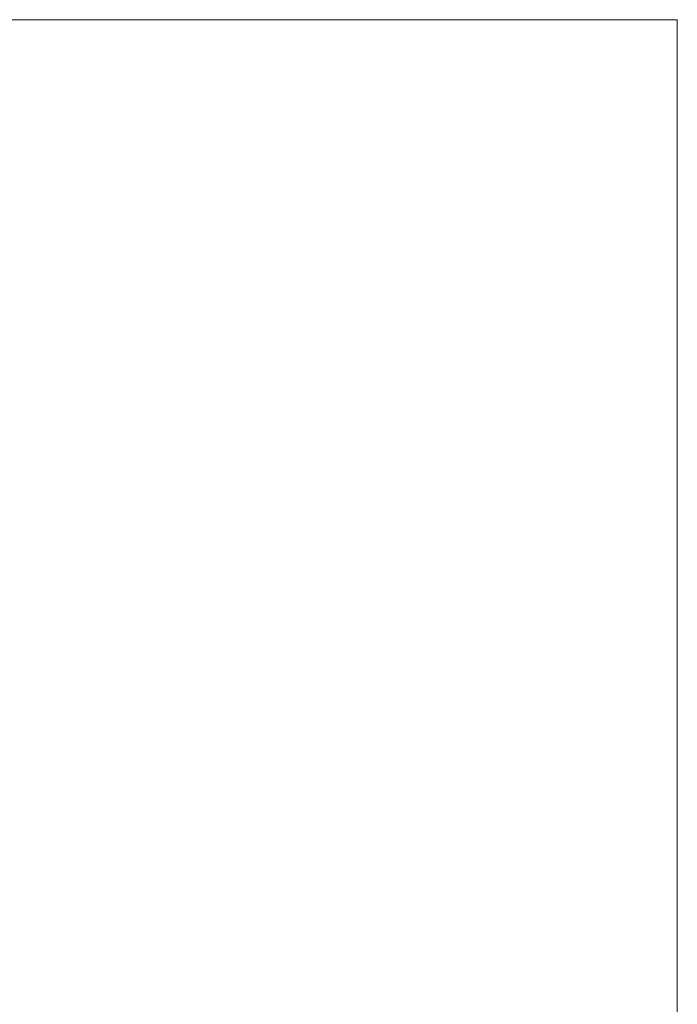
# Model space of a CAD drawing. Header units: metres. Extents: x 7408630 to 15602436, y 5561464 to 13303678.
# Tile 232 of 256: x 7417239 to 7418431, y 5566570 to 5568353. Entities that reach past the tile are written whole.
import ezdxf
from ezdxf.enums import TextEntityAlignment as Align

# ---------------------------------------------------------------- set-up
doc = ezdxf.new("R2010")
doc.units = ezdxf.units.M
doc.header["$MEASUREMENT"] = 0
for name, color, linetype, lineweight in [('!! 0_Opis_pom', 9, 'Continuous', 13), ('!! 1_OPIS POM NOWE', 140, 'Continuous', 5), ('Granica', 112, 'Continuous', 80)]:
    doc.layers.add(name, color=color, linetype=linetype, lineweight=lineweight)
doc.layers.add('!! 0_ramki', color=66, linetype='Continuous', lineweight=9, plot=False)
doc.styles.add('ARIAL', font='tahoma.ttf')

# ---------------------------------------------------------------- blocks, each defined once
blk = doc.blocks.new('A$C9c944097')
at = {"layer": '!! 0_ramki'}
blk.add_lwpolyline([(3528.21774, 1095.53977), (7728.21774, 1095.53977), (7728.21774, -1874.46023), (3528.21774, -1874.46023)], close=True, dxfattribs=at)
at = {"layer": '!! 0_Opis_pom', "ltscale": 0.7, "style": 'ARIAL'}
for tag, p in [('B2,14', (2497.12282, -23.97252)), ('B2,12', (1965.56932, -35.77631)), ('B2,11', (1692.08817, -60.77765)), ('B2,16', (3818.15438, -63.71828)), ('B2,17', (4129.82322, -93.25972)), ('B2,19.1', (5324.74708, -87.92078)), ('B2,10', (1351.71035, -111.25665)), ('B2,15', (3189.46558, -109.69496)), ('A2,5', (1075.52681, -127.78965)), ('B2,13', (2272.99389, -121.89624)), ('B2,18', (4545.51277, -234.12017)), ('B2,19', (5775.76711, -239.42159)), ('A2,4', (318.83322, -329.3265)), ('A2.1', (994.53557, -353.44633)), ('B2.7', (3171.3557, -458.01164)), ('A2.2', (994.53557, -692.67095)), ('B2.2', (3599.26223, -690.3637)), ('B2,21', (4593.23787, -912.69388)), ('A2.3', (455.44717, -940.66614)), ('B2,9', (1798.58924, -939.09545)), ('B2,4', (3116.67143, -940.65712)), ('B2,3', (3297.35823, -941.16418)), ('B2,8', (2517.28573, -960.07338)), ('B2,20', (5834.09772, -965.70749)), ('B2.1', (3927.81794, -970.24709)), ('B2,5', (3309.56672, -1129.12418)), ('B2,6', (3122.36837, -1171.43557)), ('C2,2', (3435.86614, -1487.77973)), ('C2,1', (3957.73656, -2408.10352)), ('C2,3', (3457.72791, -2555.15039)), ('D1,1', (2554.19917, -3205.91504)), ('C2,4', (3866.78124, -3285.77383)), ('D1,6', (1380.86316, -3373.10994)), ('D1,4', (1780.27581, -3366.18103)), ('D1,3', (2098.36626, -3546.18257)), ('D1,5', (1914.6928, -3621.18339)), ('C2,5', (3178.15957, -3610.67242)), ('D1,2', (2201.15492, -3794.18451)), ('D1,7', (477.95048, -4408.76849)), ('D1,8', (338.43039, -4834.32895))]:
    blk.add_attdef(tag, text='', height=11.968, dxfattribs=at).set_placement(p, align=Align.MIDDLE_CENTER)
at = {"layer": '!! 1_OPIS POM NOWE', "style": 'ARIAL'}
for tag, p in [('C2.5B', (3593.7377, -3168.5911)), ('C2,5C', (3526.78796, -3281.02046)), ('C2.4', (3997.15534, -3347.99835)), ('E2,2', (2945.33506, -3413.31629)), ('C2,5A', (3566.4961, -3615.37865)), ('E2.9', (3984.52714, -3783.77287)), ('E2.7', (4645.53364, -3784.14655)), ('D1,2', (2903.25587, -3794.18451)), ('E2.2', (3405.83089, -4049.74196)), ('E2.8', (4380.36687, -4058.97571)), ('E2.6', (5154.87983, -4066.29138)), ('E2.1', (4427.07303, -4318.94156)), ('E2,3', (3401.59976, -4465.83792)), ('E2.4', (3758.95342, -4705.0924)), ('E2.5', (5238.11734, -4786.79525))]:
    blk.add_attdef(tag, text='', height=11.968, dxfattribs=at).set_placement(p, align=Align.MIDDLE_CENTER)

msp = doc.modelspace()

# ---------------------------------------------------------------- block references
at = {"layer": 'Granica'}
msp.add_blockref('A$C9c944097', (7410702.59401, 5567256.9858), dxfattribs=at)

doc.saveas('drawing.dxf')
